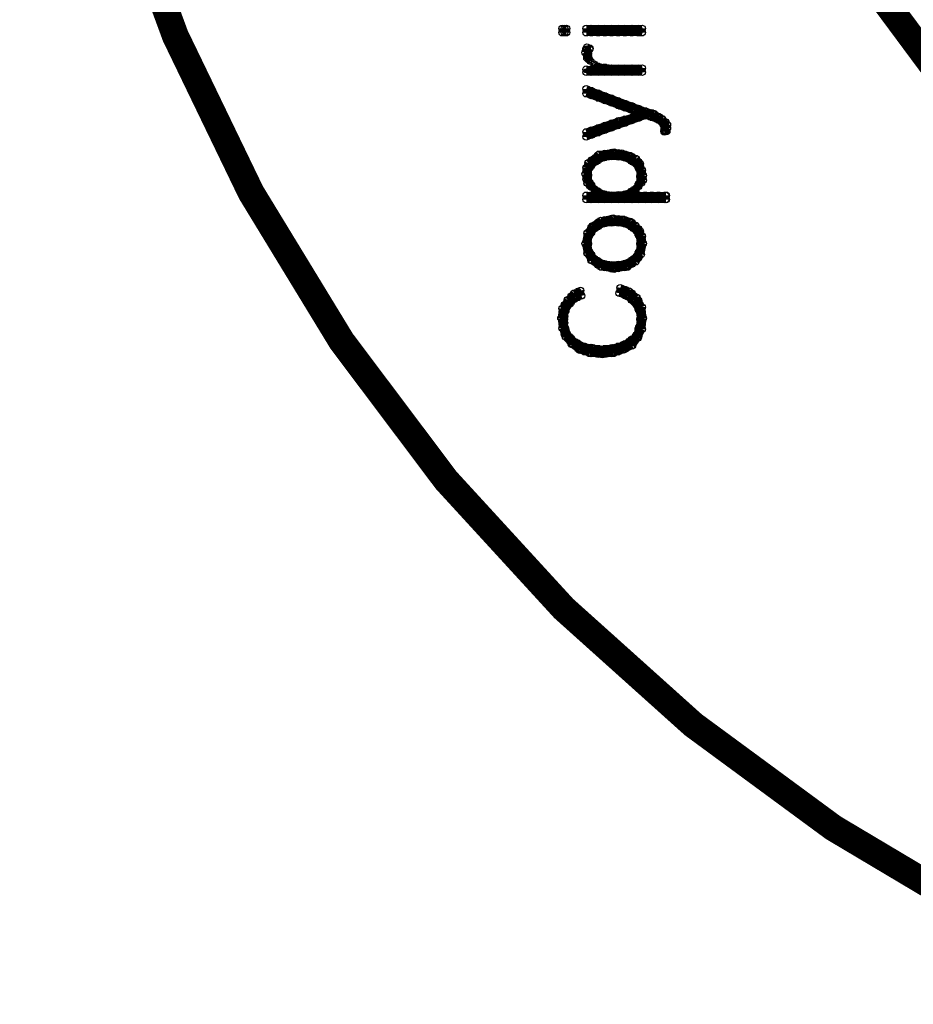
# Model space of a CAD drawing. Extents: x 97 to 162, y 100 to 201.
# Tile 3 of 70: x 99.9 to 106.54, y 129.1 to 136.42. Entities that reach past the tile are written whole.
import ezdxf

# ---------------------------------------------------------------- set-up
doc = ezdxf.new("R2010")
doc.units = 0
doc.layers.get('0').update_dxf_attribs({"linetype": 'CONTINUOUS'})
for name, color, linetype in [('C-MASK_GBR', 7, 'CONTINUOUS'), ('C-SILK_GBR', 6, 'CONTINUOUS'), ('S-MASK_GBR', 1, 'CONTINUOUS'), ('S-SILK_GBR', 4, 'CONTINUOUS')]:
    doc.layers.add(name, color=color, linetype=linetype)

# ---------------------------------------------------------------- blocks, each defined once
blk = doc.blocks.new('ROUND_2')
blk.add_circle((0, 0), 0.025)

msp = doc.modelspace()

# ---------------------------------------------------------------- linework, layer by layer
at = {"layer": 'C-MASK_GBR', "const_width": 0.199898}
msp.add_lwpolyline([(112.951768, 154.795474, 0.8105042), (108.231686, 129.20345)], format="xyb", dxfattribs=at)
msp.add_lwpolyline([(104.750108, 141.500098, 1), (121.849896, 141.500098, 1)], format="xyb", close=True, dxfattribs=at)
at = {"layer": 'C-SILK_GBR', "const_width": 0.199898}
msp.add_lwpolyline([(112.951768, 154.795474, 0.8105042), (108.231686, 129.20345)], format="xyb", dxfattribs=at)
msp.add_lwpolyline([(104.750108, 141.500098, 1), (121.849896, 141.500098, 1)], format="xyb", close=True, dxfattribs=at)
at = {"layer": 'C-SILK_GBR', "const_width": 0.050038}
for points in [[(103.964232, 136.358122), (103.934006, 136.358122)], [(103.934006, 136.358122), (103.934006, 136.327642)], [(103.950008, 136.327642), (103.950008, 136.358122)], [(103.964232, 136.327642), (103.964232, 136.358122)], [(104.526842, 136.358122), (104.112568, 136.358122)], [(104.112568, 136.358122), (104.112568, 136.327642)], [(104.149906, 136.327642), (104.149906, 136.358122)], [(104.199944, 136.327642), (104.199944, 136.358122)], [(104.249982, 136.327642), (104.249982, 136.358122)], [(104.30002, 136.327642), (104.30002, 136.358122)], [(104.350058, 136.327642), (104.350058, 136.358122)], [(104.400096, 136.327642), (104.400096, 136.358122)], [(104.44988, 136.327642), (104.44988, 136.358122)], [(104.499918, 136.327642), (104.499918, 136.358122)], [(104.526842, 136.327642), (104.526842, 136.358122)], [(103.934006, 136.327642), (103.964232, 136.327642)], [(104.112568, 136.327642), (104.526842, 136.327642)], [(104.111044, 136.204706), (104.104694, 136.178798)], [(104.117648, 136.217914), (104.111044, 136.204706)], [(104.138476, 136.21004), (104.117648, 136.217914)], [(104.126284, 136.176766), (104.135174, 136.203436)], [(104.135174, 136.203436), (104.138222, 136.209278)], [(104.138222, 136.209278), (104.138476, 136.21004)], [(104.104694, 136.178798), (104.118156, 136.13765)], [(104.118156, 136.13765), (104.130602, 136.125204)], [(104.125014, 136.168638), (104.126284, 136.176766)], [(104.126792, 136.159494), (104.125014, 136.168638)], [(104.144572, 136.11479), (104.126792, 136.159494)], [(104.130602, 136.125204), (104.144572, 136.11479)], [(104.149906, 136.054338), (104.112568, 136.054338)], [(104.112568, 136.054338), (104.112568, 136.033002)], [(104.175052, 136.079484), (104.149906, 136.054338)], [(104.149906, 136.033002), (104.149906, 136.054338)], [(104.19969, 136.075928), (104.170988, 136.0932)], [(104.170988, 136.0932), (104.175052, 136.079484)], [(104.210104, 136.072372), (104.19969, 136.075928)], [(104.199944, 136.033002), (104.199944, 136.075674)], [(104.299258, 136.063482), (104.210104, 136.072372)], [(104.249982, 136.033002), (104.249982, 136.068562)], [(104.301798, 136.063482), (104.299258, 136.063482)], [(104.30002, 136.033002), (104.30002, 136.063482)], [(104.526842, 136.063482), (104.301798, 136.063482)], [(104.350058, 136.033002), (104.350058, 136.063482)], [(104.400096, 136.033002), (104.400096, 136.063482)], [(104.44988, 136.033002), (104.44988, 136.063482)], [(104.499918, 136.033002), (104.499918, 136.063482)], [(104.526842, 136.033002), (104.526842, 136.063482)], [(104.112568, 136.033002), (104.526842, 136.033002)], [(104.551988, 135.743696), (104.112568, 135.909304)], [(104.112568, 135.909304), (104.112568, 135.873744)], [(104.112568, 135.873744), (104.364028, 135.781542)], [(104.149906, 135.860028), (104.149906, 135.895334)], [(104.199944, 135.84174), (104.199944, 135.876284)], [(104.249982, 135.823198), (104.249982, 135.857488)], [(104.30002, 135.80491), (104.30002, 135.838692)], [(104.350058, 135.786622), (104.350058, 135.819642)], [(104.364028, 135.781542), (104.462072, 135.745728)], [(104.400096, 135.768334), (104.400096, 135.800846)], [(104.44988, 135.7503), (104.44988, 135.78205)], [(104.499918, 135.691372), (104.499918, 135.763254)], [(104.112568, 135.552434), (104.552242, 135.710168)], [(104.459532, 135.697976), (104.353614, 135.67156)], [(104.44988, 135.673592), (104.44988, 135.69569)], [(104.478582, 135.72236), (104.459532, 135.697976)], [(104.462072, 135.745728), (104.478582, 135.72236)], [(104.549956, 135.709406), (104.549956, 135.744204)], [(104.553766, 135.742934), (104.551988, 135.743696)], [(104.552242, 135.710168), (104.5718, 135.708898)], [(104.613202, 135.725916), (104.553766, 135.742934)], [(104.5718, 135.708898), (104.587294, 135.701278)], [(104.587294, 135.701278), (104.620314, 135.692896)], [(104.599994, 135.697976), (104.599994, 135.729726)], [(104.654604, 135.701278), (104.613202, 135.725916)], [(104.620314, 135.692896), (104.625394, 135.691118)], [(104.625394, 135.691118), (104.643428, 135.682228)], [(104.650032, 135.67791), (104.650032, 135.703818)], [(104.678734, 135.685022), (104.654604, 135.701278)], [(104.353614, 135.67156), (104.112568, 135.588502)], [(104.199944, 135.58393), (104.199944, 135.618474)], [(104.249982, 135.60171), (104.249982, 135.635746)], [(104.30002, 135.619744), (104.30002, 135.653018)], [(104.350058, 135.637524), (104.350058, 135.67029)], [(104.400096, 135.655558), (104.400096, 135.683244)], [(104.643428, 135.682228), (104.645968, 135.680704)], [(104.645968, 135.680704), (104.672892, 135.66267)], [(104.672892, 135.66267), (104.68356, 135.646922)], [(104.702102, 135.661654), (104.678734, 135.685022)], [(104.68356, 135.646922), (104.69245, 135.602218)], [(104.70007, 135.592058), (104.70007, 135.663686)], [(104.714294, 135.643366), (104.702102, 135.661654)], [(104.709468, 135.593074), (104.714294, 135.617712)], [(104.714294, 135.617712), (104.714294, 135.643366)], [(104.112568, 135.588502), (104.112568, 135.552434)], [(104.149906, 135.565896), (104.149906, 135.601456)], [(104.691942, 135.591042), (104.709468, 135.593074)], [(104.692196, 135.591296), (104.691942, 135.591042)], [(104.692958, 135.597392), (104.692196, 135.591296)], [(104.69245, 135.602218), (104.692958, 135.597392)], [(104.205024, 135.421878), (104.12603, 135.358632)], [(104.183434, 135.369808), (104.237028, 135.396478)], [(104.199944, 135.377936), (104.199944, 135.417814)], [(104.319578, 135.438134), (104.205024, 135.421878)], [(104.237028, 135.396478), (104.245156, 135.399018)], [(104.245156, 135.399018), (104.31653, 135.407908)], [(104.249982, 135.399526), (104.249982, 135.428228)], [(104.30002, 135.405876), (104.30002, 135.43534)], [(104.31653, 135.407908), (104.322626, 135.407908)], [(104.376982, 135.430006), (104.319578, 135.438134)], [(104.322626, 135.407908), (104.394254, 135.399018)], [(104.350058, 135.404352), (104.350058, 135.433816)], [(104.435656, 135.413242), (104.376982, 135.430006)], [(104.394254, 135.399018), (104.402128, 135.396478)], [(104.400096, 135.397494), (104.400096, 135.423402)], [(104.402128, 135.396478), (104.455722, 135.369808)], [(104.482138, 135.389874), (104.435656, 135.413242)], [(104.44988, 135.372602), (104.44988, 135.405876)], [(104.111806, 135.322564), (104.103932, 135.276336)], [(104.12603, 135.358632), (104.111806, 135.322564)], [(104.134412, 135.316468), (104.14127, 135.329168)], [(104.14127, 135.329168), (104.177084, 135.364982)], [(104.149906, 135.338058), (104.149906, 135.377682)], [(104.177084, 135.364982), (104.183434, 135.369808)], [(104.455722, 135.369808), (104.462326, 135.364982)], [(104.462326, 135.364982), (104.49814, 135.329168)], [(104.511602, 135.353044), (104.482138, 135.389874)], [(104.49814, 135.329168), (104.504998, 135.315706)], [(104.499918, 135.327136), (104.499918, 135.367522)], [(104.527604, 135.305292), (104.511602, 135.353044)], [(104.103932, 135.276336), (104.111806, 135.236712)], [(104.125014, 135.266938), (104.125522, 135.271764)], [(104.125522, 135.262112), (104.125014, 135.266938)], [(104.125522, 135.271764), (104.134412, 135.316468)], [(104.134412, 135.217408), (104.125522, 135.262112)], [(104.504998, 135.315706), (104.513888, 135.262112)], [(104.513888, 135.253222), (104.504998, 135.208518)], [(104.513888, 135.262112), (104.514396, 135.258048)], [(104.514396, 135.258048), (104.513888, 135.253222)], [(104.535732, 135.264398), (104.527604, 135.305292)], [(104.535732, 135.229854), (104.535732, 135.264398)], [(104.111806, 135.236712), (104.118918, 135.208264)], [(104.118918, 135.208264), (104.139746, 135.18769)], [(104.139492, 135.20674), (104.134412, 135.217408)], [(104.175052, 135.162036), (104.139492, 135.20674)], [(104.139746, 135.18769), (104.174036, 135.162036)], [(104.149906, 135.179816), (104.149906, 135.193532)], [(104.500426, 135.198358), (104.473502, 135.162798)], [(104.47909, 135.157972), (104.522778, 135.21055)], [(104.499918, 135.183118), (104.499918, 135.19785)], [(104.504998, 135.208518), (104.500426, 135.198358)], [(104.522778, 135.21055), (104.535732, 135.229854)], [(104.15905, 135.117078), (104.112568, 135.117078)], [(104.112568, 135.117078), (104.112568, 135.086598)], [(104.149906, 135.086598), (104.149906, 135.117078)], [(104.183942, 135.14197), (104.15905, 135.117078)], [(104.174036, 135.162036), (104.183942, 135.14197)], [(104.183434, 135.155432), (104.175052, 135.162036)], [(104.237028, 135.128508), (104.183434, 135.155432)], [(104.199944, 135.086598), (104.199944, 135.14705)], [(104.245156, 135.125968), (104.237028, 135.128508)], [(104.31653, 135.117078), (104.245156, 135.125968)], [(104.249982, 135.086598), (104.249982, 135.12546)], [(104.30002, 135.086598), (104.30002, 135.11911)], [(104.322372, 135.117078), (104.31653, 135.117078)], [(104.402636, 135.125968), (104.322372, 135.117078)], [(104.350058, 135.086598), (104.350058, 135.120126)], [(104.400096, 135.086598), (104.400096, 135.125714)], [(104.411272, 135.128508), (104.402636, 135.125968)], [(104.464866, 135.155432), (104.411272, 135.128508)], [(104.44988, 135.086598), (104.44988, 135.148066)], [(104.473502, 135.162798), (104.464866, 135.155432)], [(104.473248, 135.14197), (104.47909, 135.157972)], [(104.49814, 135.117078), (104.473248, 135.14197)], [(104.705404, 135.117078), (104.49814, 135.117078)], [(104.499918, 135.086598), (104.499918, 135.117078)], [(104.549956, 135.086598), (104.549956, 135.117078)], [(104.599994, 135.086598), (104.599994, 135.117078)], [(104.650032, 135.086598), (104.650032, 135.117078)], [(104.70007, 135.086598), (104.70007, 135.117078)], [(104.705404, 135.086598), (104.705404, 135.117078)], [(104.112568, 135.086598), (104.705404, 135.086598)], [(104.158542, 134.891272), (104.119934, 134.83717)], [(104.221788, 134.930642), (104.158542, 134.891272)], [(104.183434, 134.878572), (104.237028, 134.905496)], [(104.199944, 134.886954), (104.199944, 134.91718)], [(104.311704, 134.947152), (104.221788, 134.930642)], [(104.237028, 134.905496), (104.245156, 134.907782)], [(104.245156, 134.907782), (104.31653, 134.916672)], [(104.249982, 134.908544), (104.249982, 134.935976)], [(104.30002, 134.91464), (104.30002, 134.944866)], [(104.386126, 134.93877), (104.311704, 134.947152)], [(104.31653, 134.916672), (104.322626, 134.916672)], [(104.322626, 134.916672), (104.394254, 134.907782)], [(104.350058, 134.91337), (104.350058, 134.942834)], [(104.441752, 134.922768), (104.386126, 134.93877)], [(104.394254, 134.907782), (104.402128, 134.905496)], [(104.400096, 134.906512), (104.400096, 134.93496)], [(104.402128, 134.905496), (104.455722, 134.878572)], [(104.48036, 134.892034), (104.441752, 134.922768)], [(104.44988, 134.88162), (104.44988, 134.916418)], [(104.51211, 134.85241), (104.48036, 134.892034)], [(104.119934, 134.83717), (104.104186, 134.75843)], [(104.125268, 134.76224), (104.134158, 134.815834)], [(104.134158, 134.815834), (104.139492, 134.827264)], [(104.139492, 134.827264), (104.175052, 134.871968)], [(104.149906, 134.840472), (104.149906, 134.879334)], [(104.175052, 134.871968), (104.183434, 134.878572)], [(104.455722, 134.878572), (104.464104, 134.871968)], [(104.464104, 134.871968), (104.499918, 134.827264)], [(104.499918, 134.82701), (104.499918, 134.86765)], [(104.499918, 134.827264), (104.504998, 134.815834)], [(104.504998, 134.815834), (104.513888, 134.76224)], [(104.52735, 134.814056), (104.51211, 134.85241)], [(104.535478, 134.758684), (104.52735, 134.814056)], [(104.104186, 134.75843), (104.119934, 134.686802)], [(104.125014, 134.757922), (104.125268, 134.76224)], [(104.125268, 134.753858), (104.125014, 134.757922)], [(104.134158, 134.700264), (104.125268, 134.753858)], [(104.513888, 134.753858), (104.504998, 134.700264)], [(104.513888, 134.76224), (104.514396, 134.757922)], [(104.514396, 134.757922), (104.513888, 134.753858)], [(104.519476, 134.678928), (104.535478, 134.758684)], [(104.119934, 134.686802), (104.150922, 134.6327)], [(104.139492, 134.688834), (104.134158, 134.700264)], [(104.175052, 134.64413), (104.139492, 134.688834)], [(104.149906, 134.634224), (104.149906, 134.675626)], [(104.499918, 134.688834), (104.464104, 134.64413)], [(104.480868, 134.624826), (104.519476, 134.678928)], [(104.504998, 134.700264), (104.499918, 134.688834)], [(104.499918, 134.65175), (104.499918, 134.689088)], [(104.150922, 134.6327), (104.221788, 134.585456)], [(104.183434, 134.637526), (104.175052, 134.64413)], [(104.237028, 134.610602), (104.183434, 134.637526)], [(104.199944, 134.599934), (104.199944, 134.629144)], [(104.245156, 134.608316), (104.237028, 134.610602)], [(104.31653, 134.599426), (104.245156, 134.608316)], [(104.249982, 134.58063), (104.249982, 134.607554)], [(104.30002, 134.572248), (104.30002, 134.601458)], [(104.322626, 134.599426), (104.31653, 134.599426)], [(104.394254, 134.608316), (104.322626, 134.599426)], [(104.350058, 134.57428), (104.350058, 134.602728)], [(104.402128, 134.610602), (104.394254, 134.608316)], [(104.400096, 134.582408), (104.400096, 134.609586)], [(104.455722, 134.637526), (104.402128, 134.610602)], [(104.417876, 134.585456), (104.480868, 134.624826)], [(104.44988, 134.605522), (104.44988, 134.634478)], [(104.464104, 134.64413), (104.455722, 134.637526)], [(104.221788, 134.585456), (104.319578, 134.5692)], [(104.319578, 134.5692), (104.417876, 134.585456)], [(104.021636, 134.38886), (103.973376, 134.3406)], [(104.069134, 134.409942), (104.021636, 134.38886)], [(104.033066, 134.352538), (104.076754, 134.371334)], [(104.050084, 134.35965), (104.050084, 134.40156)], [(104.076754, 134.371334), (104.069134, 134.409942)], [(104.365298, 134.430008), (104.35717, 134.39013)], [(104.35717, 134.39013), (104.408732, 134.370826)], [(104.431846, 134.405624), (104.365298, 134.430008)], [(104.400096, 134.374128), (104.400096, 134.417308)], [(104.408732, 134.370826), (104.41559, 134.366762)], [(104.487472, 134.358126), (104.431846, 134.405624)], [(104.44988, 134.33933), (104.44988, 134.39013)], [(103.973376, 134.3406), (103.933244, 134.276338)], [(103.950008, 134.218934), (103.950008, 134.303262)], [(103.958898, 134.26186), (103.985822, 134.306564)], [(103.985822, 134.306564), (103.989378, 134.31139)], [(103.989378, 134.31139), (104.025192, 134.347204)], [(104.000046, 134.322058), (104.000046, 134.36727)], [(104.025192, 134.347204), (104.033066, 134.352538)], [(104.41559, 134.366762), (104.460294, 134.331202)], [(104.460294, 134.331202), (104.465374, 134.32536)], [(104.465374, 134.32536), (104.501188, 134.27202)], [(104.52735, 134.286244), (104.487472, 134.358126)], [(104.499918, 134.273544), (104.499918, 134.33552)], [(103.933244, 134.276338), (103.925116, 134.204456)], [(103.946706, 134.19963), (103.955596, 134.253224)], [(103.955596, 134.253224), (103.958898, 134.26186)], [(104.501188, 134.27202), (104.504998, 134.261606)], [(104.504998, 134.261606), (104.514142, 134.199122)], [(104.535478, 134.204456), (104.52735, 134.286244)], [(103.925116, 134.204456), (103.933498, 134.130034)], [(103.946452, 134.195566), (103.946706, 134.19963)], [(103.946706, 134.19201), (103.946452, 134.195566)], [(103.955596, 134.129526), (103.946706, 134.19201)], [(103.950008, 134.085838), (103.950008, 134.168642)], [(104.513888, 134.191502), (104.504998, 134.137908)], [(104.514396, 134.195566), (104.513888, 134.191502)], [(104.514142, 134.199122), (104.514396, 134.195566)], [(104.52735, 134.12216), (104.535478, 134.204456)], [(103.933498, 134.130034), (103.957628, 134.065518)], [(103.957882, 134.121906), (103.955596, 134.129526)], [(103.984806, 134.068312), (103.957882, 134.121906)], [(104.486202, 134.080504), (104.478074, 134.06882)], [(104.503982, 134.134098), (104.486202, 134.080504)], [(104.494584, 134.056628), (104.52735, 134.12216)], [(104.499918, 134.06755), (104.499918, 134.121906)], [(104.504998, 134.137908), (104.503982, 134.134098)], [(103.957628, 134.065518), (104.006396, 134.008876)], [(103.99141, 134.05993), (103.984806, 134.068312)], [(104.036114, 134.024116), (103.99141, 134.05993)], [(104.000046, 134.015988), (104.000046, 134.053072)], [(104.006396, 134.008876), (104.063292, 133.967982)], [(104.040686, 134.021322), (104.036114, 134.024116)], [(104.09428, 133.994652), (104.040686, 134.021322)], [(104.050084, 133.977634), (104.050084, 134.01675)], [(104.386126, 134.004558), (104.379268, 134.001764)], [(104.43083, 134.031228), (104.386126, 134.004558)], [(104.400096, 133.97357), (104.400096, 134.012686)], [(104.43337, 134.03326), (104.43083, 134.031228)], [(104.478074, 134.06882), (104.43337, 134.03326)], [(104.44988, 133.998462), (104.44988, 134.046468)], [(104.454706, 134.000748), (104.494584, 134.056628)], [(104.063292, 133.967982), (104.137206, 133.943344)], [(104.1019, 133.992112), (104.09428, 133.994652)], [(104.100122, 133.95579), (104.100122, 133.99262)], [(104.16413, 133.983222), (104.1019, 133.992112)], [(104.137206, 133.943344), (104.23017, 133.934962)], [(104.149906, 133.942328), (104.149906, 133.985254)], [(104.217216, 133.974332), (104.16413, 133.983222)], [(104.199944, 133.937756), (104.199944, 133.97738)], [(104.224074, 133.974332), (104.217216, 133.974332)], [(104.304592, 133.983222), (104.224074, 133.974332)], [(104.23017, 133.934962), (104.314498, 133.943344)], [(104.249982, 133.936994), (104.249982, 133.977126)], [(104.30002, 133.94182), (104.30002, 133.982714)], [(104.307894, 133.98373), (104.304592, 133.983222)], [(104.379268, 134.001764), (104.307894, 133.98373)], [(104.314498, 133.943344), (104.390444, 133.968744)], [(104.350058, 133.955282), (104.350058, 133.994398)], [(104.390444, 133.968744), (104.454706, 134.000748)]]:
    msp.add_lwpolyline(points, dxfattribs=at)
at = {"layer": 'S-MASK_GBR', "const_width": 0.199898}
msp.add_lwpolyline([(112.951768, 154.795474, 0.8105042), (108.231686, 129.20345)], format="xyb", dxfattribs=at)
msp.add_lwpolyline([(104.750108, 141.500098, 1), (121.849896, 141.500098, 1)], format="xyb", close=True, dxfattribs=at)
at = {"layer": 'S-SILK_GBR', "const_width": 0.199898}
msp.add_lwpolyline([(112.951768, 154.795474, 0.8105042), (108.231686, 129.20345)], format="xyb", dxfattribs=at)
msp.add_lwpolyline([(104.750108, 141.500098, 1), (121.849896, 141.500098, 1)], format="xyb", close=True, dxfattribs=at)

# ---------------------------------------------------------------- block references
at = {"layer": 'C-SILK_GBR'}
for p in [(103.934006, 136.358122), (103.950008, 136.358122), (103.964232, 136.358122), (103.964232, 136.358122), (104.112568, 136.358122), (104.149906, 136.358122), (104.199944, 136.358122), (104.249982, 136.358122), (104.30002, 136.358122), (104.350058, 136.358122), (104.400096, 136.358122), (104.44988, 136.358122), (104.499918, 136.358122), (104.526842, 136.358122), (104.526842, 136.358122), (103.934006, 136.327642), (103.950008, 136.327642), (103.964232, 136.327642), (104.112568, 136.327642), (104.149906, 136.327642), (104.199944, 136.327642), (104.249982, 136.327642), (104.30002, 136.327642), (104.350058, 136.327642), (104.400096, 136.327642), (104.44988, 136.327642), (104.499918, 136.327642), (104.526842, 136.327642), (104.111044, 136.204706), (104.117648, 136.217914), (104.135174, 136.203436), (104.138222, 136.209278), (104.138476, 136.21004), (104.104694, 136.178798), (104.118156, 136.13765), (104.125014, 136.168638), (104.126284, 136.176766), (104.126792, 136.159494), (104.130602, 136.125204), (104.112568, 136.054338), (104.112568, 136.054338), (104.144572, 136.11479), (104.144572, 136.11479), (104.149906, 136.054338), (104.149906, 136.054338), (104.149906, 136.054338), (104.170988, 136.0932), (104.175052, 136.079484), (104.19969, 136.075928), (104.199944, 136.075674), (104.210104, 136.072372), (104.249982, 136.068562), (104.299258, 136.063482), (104.30002, 136.063482), (104.301798, 136.063482), (104.350058, 136.063482), (104.400096, 136.063482), (104.44988, 136.063482), (104.499918, 136.063482), (104.526842, 136.063482), (104.526842, 136.063482), (104.112568, 136.033002), (104.149906, 136.033002), (104.199944, 136.033002), (104.249982, 136.033002), (104.30002, 136.033002), (104.350058, 136.033002), (104.400096, 136.033002), (104.44988, 136.033002), (104.499918, 136.033002), (104.526842, 136.033002), (104.112568, 135.909304), (104.112568, 135.873744), (104.149906, 135.895334), (104.149906, 135.860028), (104.199944, 135.876284), (104.199944, 135.84174), (104.249982, 135.857488), (104.30002, 135.838692), (104.249982, 135.823198), (104.30002, 135.80491), (104.350058, 135.819642), (104.350058, 135.786622), (104.364028, 135.781542), (104.400096, 135.800846), (104.400096, 135.768334), (104.44988, 135.78205), (104.499918, 135.763254), (104.44988, 135.7503), (104.44988, 135.69569), (104.459532, 135.697976), (104.462072, 135.745728), (104.478582, 135.72236), (104.499918, 135.691372), (104.549956, 135.744204), (104.549956, 135.709406), (104.551988, 135.743696), (104.552242, 135.710168), (104.553766, 135.742934), (104.5718, 135.708898), (104.587294, 135.701278), (104.599994, 135.729726), (104.599994, 135.697976), (104.613202, 135.725916), (104.620314, 135.692896), (104.625394, 135.691118), (104.650032, 135.703818), (104.654604, 135.701278), (104.199944, 135.618474), (104.249982, 135.635746), (104.30002, 135.653018), (104.30002, 135.619744), (104.350058, 135.67029), (104.350058, 135.637524), (104.353614, 135.67156), (104.400096, 135.683244), (104.400096, 135.655558), (104.44988, 135.673592), (104.643428, 135.682228), (104.645968, 135.680704), (104.650032, 135.67791), (104.672892, 135.66267), (104.678734, 135.685022), (104.68356, 135.646922), (104.70007, 135.663686), (104.702102, 135.661654), (104.714294, 135.643366), (104.714294, 135.643366), (104.714294, 135.617712), (104.112568, 135.588502), (104.112568, 135.552434), (104.149906, 135.601456), (104.149906, 135.565896), (104.199944, 135.58393), (104.249982, 135.60171), (104.691942, 135.591042), (104.692196, 135.591296), (104.69245, 135.602218), (104.692958, 135.597392), (104.70007, 135.592058), (104.709468, 135.593074), (104.199944, 135.417814), (104.205024, 135.421878), (104.237028, 135.396478), (104.245156, 135.399018), (104.249982, 135.428228), (104.249982, 135.399526), (104.30002, 135.43534), (104.30002, 135.405876), (104.31653, 135.407908), (104.319578, 135.438134), (104.322626, 135.407908), (104.350058, 135.433816), (104.350058, 135.404352), (104.376982, 135.430006), (104.394254, 135.399018), (104.400096, 135.423402), (104.400096, 135.397494), (104.402128, 135.396478), (104.435656, 135.413242), (104.44988, 135.405876), (104.111806, 135.322564), (104.12603, 135.358632), (104.14127, 135.329168), (104.149906, 135.377682), (104.149906, 135.338058), (104.177084, 135.364982), (104.183434, 135.369808), (104.199944, 135.377936), (104.44988, 135.372602), (104.455722, 135.369808), (104.462326, 135.364982), (104.482138, 135.389874), (104.49814, 135.329168), (104.499918, 135.367522), (104.499918, 135.327136), (104.511602, 135.353044), (104.103932, 135.276336), (104.125014, 135.266938), (104.125522, 135.271764), (104.125522, 135.262112), (104.134412, 135.316468), (104.504998, 135.315706), (104.513888, 135.262112), (104.513888, 135.253222), (104.514396, 135.258048), (104.514396, 135.258048), (104.527604, 135.305292), (104.535732, 135.264398), (104.111806, 135.236712), (104.118918, 135.208264), (104.134412, 135.217408), (104.139492, 135.20674), (104.139746, 135.18769), (104.149906, 135.193532), (104.149906, 135.179816), (104.499918, 135.19785), (104.499918, 135.183118), (104.500426, 135.198358), (104.504998, 135.208518), (104.504998, 135.208518), (104.522778, 135.21055), (104.535732, 135.229854), (104.112568, 135.117078), (104.149906, 135.117078), (104.15905, 135.117078), (104.174036, 135.162036), (104.175052, 135.162036), (104.183434, 135.155432), (104.183942, 135.14197), (104.199944, 135.14705), (104.237028, 135.128508), (104.245156, 135.125968), (104.249982, 135.12546), (104.30002, 135.11911), (104.31653, 135.117078), (104.322372, 135.117078), (104.350058, 135.120126), (104.400096, 135.125714), (104.402636, 135.125968), (104.411272, 135.128508), (104.44988, 135.148066), (104.464866, 135.155432), (104.473248, 135.14197), (104.473502, 135.162798), (104.47909, 135.157972), (104.49814, 135.117078), (104.499918, 135.117078), (104.549956, 135.117078), (104.599994, 135.117078), (104.650032, 135.117078), (104.70007, 135.117078), (104.705404, 135.117078), (104.705404, 135.117078), (104.112568, 135.086598), (104.149906, 135.086598), (104.199944, 135.086598), (104.249982, 135.086598), (104.30002, 135.086598), (104.350058, 135.086598), (104.400096, 135.086598), (104.44988, 135.086598), (104.499918, 135.086598), (104.549956, 135.086598), (104.599994, 135.086598), (104.650032, 135.086598), (104.70007, 135.086598), (104.705404, 135.086598), (104.158542, 134.891272), (104.199944, 134.91718), (104.199944, 134.886954), (104.221788, 134.930642), (104.237028, 134.905496), (104.245156, 134.907782), (104.249982, 134.935976), (104.249982, 134.908544), (104.30002, 134.944866), (104.30002, 134.91464), (104.311704, 134.947152), (104.31653, 134.916672), (104.322626, 134.916672), (104.350058, 134.942834), (104.350058, 134.91337), (104.386126, 134.93877), (104.394254, 134.907782), (104.400096, 134.93496), (104.400096, 134.906512), (104.402128, 134.905496), (104.441752, 134.922768), (104.44988, 134.916418), (104.44988, 134.88162), (104.48036, 134.892034), (104.119934, 134.83717), (104.134158, 134.815834), (104.139492, 134.827264), (104.149906, 134.879334), (104.149906, 134.840472), (104.175052, 134.871968), (104.183434, 134.878572), (104.455722, 134.878572), (104.464104, 134.871968), (104.499918, 134.86765), (104.499918, 134.827264), (104.499918, 134.82701), (104.504998, 134.815834), (104.51211, 134.85241), (104.52735, 134.814056), (104.104186, 134.75843), (104.125014, 134.757922), (104.125268, 134.76224), (104.125268, 134.753858), (104.513888, 134.76224), (104.513888, 134.753858), (104.514396, 134.757922), (104.514396, 134.757922), (104.535478, 134.758684), (104.535478, 134.758684), (104.119934, 134.686802), (104.134158, 134.700264), (104.139492, 134.688834), (104.149906, 134.675626), (104.499918, 134.689088), (104.499918, 134.688834), (104.504998, 134.700264), (104.519476, 134.678928), (104.149906, 134.634224), (104.150922, 134.6327), (104.175052, 134.64413), (104.183434, 134.637526), (104.199944, 134.629144), (104.199944, 134.599934), (104.237028, 134.610602), (104.245156, 134.608316), (104.249982, 134.607554), (104.30002, 134.601458), (104.31653, 134.599426), (104.322626, 134.599426), (104.350058, 134.602728), (104.394254, 134.608316), (104.400096, 134.609586), (104.402128, 134.610602), (104.44988, 134.634478), (104.44988, 134.605522), (104.455722, 134.637526), (104.464104, 134.64413), (104.480868, 134.624826), (104.499918, 134.65175), (104.221788, 134.585456), (104.249982, 134.58063), (104.30002, 134.572248), (104.319578, 134.5692), (104.350058, 134.57428), (104.400096, 134.582408), (104.417876, 134.585456), (104.021636, 134.38886), (104.050084, 134.40156), (104.069134, 134.409942), (104.076754, 134.371334), (104.35717, 134.39013), (104.365298, 134.430008), (104.400096, 134.417308), (104.400096, 134.374128), (104.408732, 134.370826), (104.431846, 134.405624), (104.44988, 134.39013), (103.950008, 134.303262), (103.973376, 134.3406), (103.985822, 134.306564), (103.989378, 134.31139), (104.000046, 134.36727), (104.000046, 134.322058), (104.025192, 134.347204), (104.033066, 134.352538), (104.050084, 134.35965), (104.41559, 134.366762), (104.44988, 134.33933), (104.460294, 134.331202), (104.465374, 134.32536), (104.487472, 134.358126), (104.499918, 134.33552), (103.933244, 134.276338), (103.955596, 134.253224), (103.958898, 134.26186), (104.499918, 134.273544), (104.501188, 134.27202), (104.504998, 134.261606), (104.52735, 134.286244), (103.925116, 134.204456), (103.946452, 134.195566), (103.946706, 134.19963), (103.946706, 134.19201), (103.950008, 134.218934), (103.950008, 134.168642), (104.513888, 134.191502), (104.514142, 134.199122), (104.514396, 134.195566), (104.535478, 134.204456), (104.535478, 134.204456), (103.933498, 134.130034), (103.950008, 134.085838), (103.955596, 134.129526), (103.957882, 134.121906), (104.486202, 134.080504), (104.499918, 134.121906), (104.503982, 134.134098), (104.504998, 134.137908), (104.52735, 134.12216), (103.957628, 134.065518), (103.984806, 134.068312), (103.99141, 134.05993), (104.000046, 134.053072), (104.000046, 134.015988), (104.006396, 134.008876), (104.036114, 134.024116), (104.040686, 134.021322), (104.050084, 134.01675), (104.386126, 134.004558), (104.400096, 134.012686), (104.43083, 134.031228), (104.43337, 134.03326), (104.44988, 134.046468), (104.478074, 134.06882), (104.494584, 134.056628), (104.499918, 134.06755), (104.050084, 133.977634), (104.063292, 133.967982), (104.09428, 133.994652), (104.100122, 133.99262), (104.100122, 133.95579), (104.1019, 133.992112), (104.137206, 133.943344), (104.149906, 133.985254), (104.149906, 133.942328), (104.16413, 133.983222), (104.199944, 133.97738), (104.199944, 133.937756), (104.217216, 133.974332), (104.224074, 133.974332), (104.23017, 133.934962), (104.249982, 133.977126), (104.249982, 133.936994), (104.30002, 133.982714), (104.30002, 133.94182), (104.304592, 133.983222), (104.307894, 133.98373), (104.314498, 133.943344), (104.350058, 133.994398), (104.350058, 133.955282), (104.379268, 134.001764), (104.390444, 133.968744), (104.400096, 133.97357), (104.44988, 133.998462), (104.454706, 134.000748)]:
    msp.add_blockref('ROUND_2', p, dxfattribs=at)

doc.saveas('drawing.dxf')
